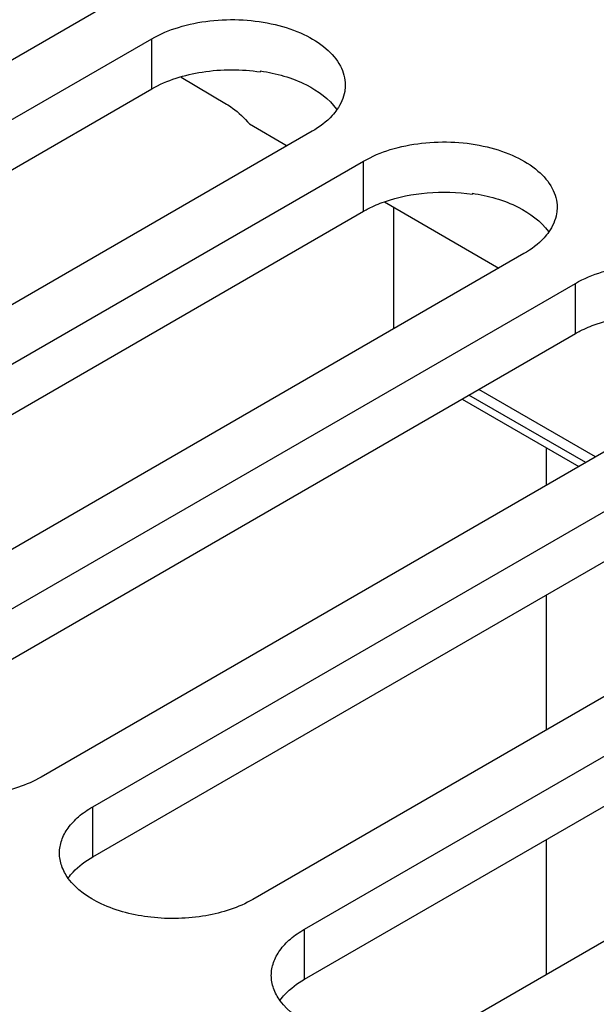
# Model space of a CAD drawing. Header units: inches. Extents: x 0 to 34, y 0 to 22.
# Tile 42 of 168: x 3.155 to 3.493, y 16.614 to 17.191. Entities that reach past the tile are written whole.
import ezdxf

# ---------------------------------------------------------------- set-up
doc = ezdxf.new("R2010")
doc.units = ezdxf.units.IN
doc.header["$LTSCALE"] = 1.87
doc.header["$MEASUREMENT"] = 0
doc.layers.get('0').update_dxf_attribs({"linetype": 'CONTINUOUS'})
doc.layers.add('02___PRT_ALL_AXES', color=7, linetype='CONTINUOUS')

msp = doc.modelspace()

# ---------------------------------------------------------------- linework, layer by layer
at = {"color": 7, "linetype": 'CONTINUOUS'}
for p, q in [((3.24997, 17.15775), (3.27641, 17.14195)), ((3.29639, 17.16135), (3.29639, 17.1608)), ((3.28998, 17.13025), (3.31201, 17.11752)), ((3.42056, 17.08965), (3.42056, 17.0891)), ((3.3691, 17.08456), (3.43618, 17.04583)), ((3.37455, 17.01024), (3.37455, 17.08141)), ((3.49281, 16.93513), (3.4243, 16.97468)), ((3.48704, 16.9318), (3.41853, 16.97135)), ((3.46377, 16.94063), (3.46377, 16.91837)), ((3.46377, 16.85409), (3.46377, 16.77498)), ((3.46377, 16.7107), (3.46377, 16.63159))]:
    msp.add_line(p, q, dxfattribs=at)
at = {"color": 3, "linetype": 'CONTINUOUS'}
for points, knots in [([(3.23265, 17.15081), (3.24165, 17.156), (3.26304, 17.16246), (3.28513, 17.1625), (3.29639, 17.1608)], [0, 0, 0, 0, 0.477085, 1, 1, 1, 1]), ([(3.36899, 17.08466), (3.37702, 17.08751), (3.39427, 17.09094), (3.4118, 17.09042), (3.42056, 17.0891)], [0, 0, 0, 0, 0.490022, 1, 1, 1, 1]), ([(3.35682, 17.07911), (3.35775, 17.07965), (3.36167, 17.08178), (3.3658, 17.08353), (3.36899, 17.08466)], [0, 0, 0, 0, 0.240014, 1, 1, 1, 1]), ([(3.49317, 17.01297), (3.50119, 17.01582), (3.51844, 17.01925), (3.53597, 17.01873), (3.54474, 17.01741)], [0, 0, 0, 0, 0.490022, 1, 1, 1, 1]), ([(3.48099, 17.00742), (3.48192, 17.00795), (3.48584, 17.01008), (3.48997, 17.01183), (3.49317, 17.01297)], [0, 0, 0, 0, 0.240014, 1, 1, 1, 1])]:
    msp.add_open_spline(points, degree=3, knots=knots, dxfattribs=at)
at = {"color": 7, "linetype": 'CONTINUOUS'}
for points, knots in [([(3.29639, 17.16135), (3.30566, 17.15995), (3.32218, 17.15539), (3.3366, 17.14507), (3.34101, 17.1389)], [0, 0, 0, 0, 0.552517, 1, 1, 1, 1]), ([(3.27641, 17.14195), (3.27761, 17.14123), (3.2826, 17.13791), (3.28698, 17.13372), (3.28998, 17.13025)], [0, 0, 0, 0, 0.234535, 1, 1, 1, 1]), ([(3.42056, 17.08965), (3.42983, 17.08826), (3.44635, 17.08369), (3.46077, 17.07337), (3.46519, 17.0672)], [0, 0, 0, 0, 0.552517, 1, 1, 1, 1])]:
    msp.add_open_spline(points, degree=3, knots=knots, dxfattribs=at)
at = {"layer": '02___PRT_ALL_AXES', "color": 7, "linetype": 'CONTINUOUS'}
for p, q in [((3.20243, 17.19764), (2.79529, 16.96257)), ((2.82551, 16.94512), (3.23265, 17.1802)), ((3.23265, 17.15081), (3.23265, 17.1802)), ((3.3266, 17.12595), (2.91946, 16.89087)), ((2.94968, 16.87342), (3.35682, 17.1085)), ((3.35682, 17.07911), (3.35682, 17.1085)), ((3.45078, 17.05425), (3.04363, 16.81918)), ((3.07385, 16.80173), (3.48099, 17.03681)), ((3.48099, 17.00742), (3.48099, 17.03681)), ((3.57495, 16.98256), (3.1678, 16.74748)), ((3.41455, 16.96905), (3.48305, 16.9295)), ((3.19802, 16.73003), (3.60516, 16.96511)), ((3.69912, 16.91086), (3.29198, 16.67579)), ((3.32219, 16.65834), (3.72933, 16.89342)), ((3.82329, 16.83917), (3.41615, 16.60409)), ((3.19802, 16.70064), (3.19802, 16.73003)), ((3.32219, 16.62895), (3.32219, 16.65834))]:
    msp.add_line(p, q, dxfattribs=at)
at = {"layer": '02___PRT_ALL_AXES', "color": 3, "linetype": 'CONTINUOUS'}
for p, q in [((2.82551, 16.91573), (3.23265, 17.15081)), ((2.94968, 16.84403), (3.35682, 17.07911)), ((3.07385, 16.77234), (3.48099, 17.00742)), ((3.19802, 16.70064), (3.60516, 16.93572)), ((3.32219, 16.62895), (3.72933, 16.86403))]:
    msp.add_line(p, q, dxfattribs=at)
at = {"layer": '02___PRT_ALL_AXES', "color": 7, "linetype": 'CONTINUOUS'}
for points, knots in [([(3.23265, 17.1802), (3.23757, 17.18304), (3.2487, 17.18763), (3.26685, 17.19126), (3.28604, 17.19179), (3.30472, 17.18917), (3.32137, 17.18361), (3.33471, 17.17548), (3.34375, 17.1652), (3.34606, 17.15691), (3.34606, 17.15307)], [0, 0, 0, 0, 0.128827, 0.270562, 0.417879, 0.562378, 0.696193, 0.813587, 0.913061, 1, 1, 1, 1]), ([(3.34606, 17.15307), (3.34606, 17.15184), (3.34564, 17.14674), (3.34344, 17.14187), (3.34122, 17.1387)], [0, 0, 0, 0, 0.241113, 1, 1, 1, 1]), ([(3.34122, 17.1387), (3.34037, 17.13748), (3.33627, 17.13242), (3.33094, 17.12845), (3.3266, 17.12595)], [0, 0, 0, 0, 0.229687, 1, 1, 1, 1]), ([(3.35682, 17.1085), (3.36174, 17.11134), (3.37287, 17.11594), (3.39102, 17.11957), (3.41022, 17.1201), (3.42889, 17.11748), (3.44554, 17.11191), (3.45888, 17.10378), (3.46792, 17.0935), (3.47024, 17.08521), (3.47023, 17.08138)], [0, 0, 0, 0, 0.128827, 0.270562, 0.417879, 0.562378, 0.696193, 0.813587, 0.913061, 1, 1, 1, 1]), ([(3.47023, 17.08138), (3.47023, 17.08015), (3.46981, 17.07504), (3.46762, 17.07018), (3.46539, 17.06701)], [0, 0, 0, 0, 0.241113, 1, 1, 1, 1]), ([(3.46539, 17.06701), (3.46454, 17.06578), (3.46044, 17.06072), (3.45511, 17.05676), (3.45078, 17.05425)], [0, 0, 0, 0, 0.229687, 1, 1, 1, 1]), ([(3.48099, 17.03681), (3.48591, 17.03965), (3.49704, 17.04424), (3.51519, 17.04787), (3.53439, 17.0484), (3.55306, 17.04578), (3.56971, 17.04022), (3.58305, 17.03209), (3.59209, 17.02181), (3.59441, 17.01352), (3.59441, 17.00968)], [0, 0, 0, 0, 0.128827, 0.270562, 0.417879, 0.562378, 0.696193, 0.813587, 0.913061, 1, 1, 1, 1]), ([(3.1678, 16.74748), (3.15936, 16.74261), (3.13938, 16.73629), (3.1085, 16.73552), (3.08012, 16.74245), (3.06432, 16.75321), (3.05955, 16.75978)], [0, 0, 0, 0, 0.252023, 0.529497, 0.78993, 1, 1, 1, 1]), ([(3.17856, 16.70291), (3.17856, 16.70544), (3.1795, 16.71072), (3.18349, 16.71806), (3.18982, 16.72471), (3.1951, 16.72835), (3.19802, 16.73003)], [0, 0, 0, 0, 0.21779, 0.450922, 0.710305, 1, 1, 1, 1]), ([(3.18372, 16.68809), (3.18211, 16.69031), (3.17951, 16.69502), (3.17856, 16.70035), (3.17856, 16.70291)], [0, 0, 0, 0, 0.51739, 1, 1, 1, 1]), ([(3.29198, 16.67579), (3.28353, 16.67091), (3.26355, 16.6646), (3.23267, 16.66382), (3.20429, 16.67076), (3.18849, 16.68151), (3.18372, 16.68809)], [0, 0, 0, 0, 0.252023, 0.529497, 0.78993, 1, 1, 1, 1]), ([(3.30273, 16.63121), (3.30273, 16.63375), (3.30367, 16.63902), (3.30767, 16.64637), (3.31399, 16.65301), (3.31928, 16.65666), (3.32219, 16.65834)], [0, 0, 0, 0, 0.21779, 0.450922, 0.710305, 1, 1, 1, 1]), ([(3.30789, 16.61639), (3.30628, 16.61861), (3.30369, 16.62333), (3.30273, 16.62866), (3.30273, 16.63121)], [0, 0, 0, 0, 0.51739, 1, 1, 1, 1]), ([(3.41615, 16.60409), (3.40771, 16.59922), (3.38772, 16.5929), (3.35684, 16.59213), (3.32846, 16.59906), (3.31266, 16.60982), (3.30789, 16.61639)], [0, 0, 0, 0, 0.252023, 0.529497, 0.78993, 1, 1, 1, 1])]:
    msp.add_open_spline(points, degree=3, knots=knots, dxfattribs=at)
at = {"layer": '02___PRT_ALL_AXES', "color": 3, "linetype": 'CONTINUOUS'}
for points in [[(3.18372, 16.68834), (3.18458, 16.68952), (3.18862, 16.69438), (3.19381, 16.69821), (3.19802, 16.70064)], [(3.30789, 16.61665), (3.30875, 16.61782), (3.3128, 16.62269), (3.31798, 16.62652), (3.32219, 16.62895)]]:
    msp.add_open_spline(points, degree=3, knots=[0, 0, 0, 0, 0.230302, 1, 1, 1, 1], dxfattribs=at)

doc.saveas('drawing.dxf')
